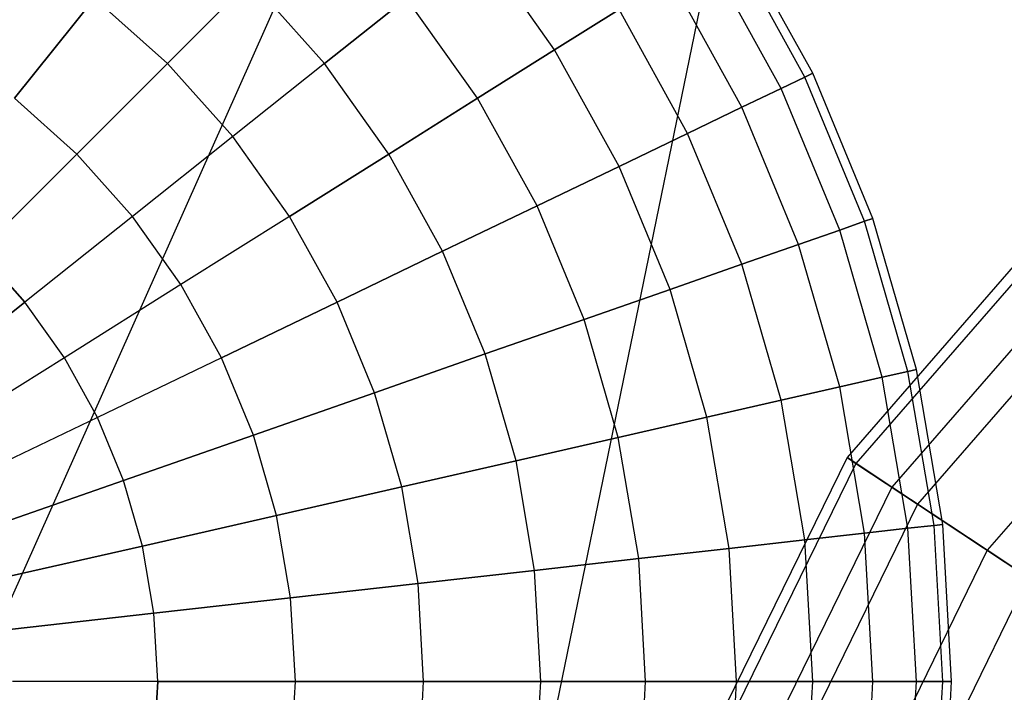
# Model space of a CAD drawing. Extents: x 0.2 to 44.2, y -21.9 to 24.
# Tile 30 of 239: x 16.2 to 21.8, y -14 to -10.2. Entities that reach past the tile are written whole.
import ezdxf

# ---------------------------------------------------------------- set-up
doc = ezdxf.new("R2010")
doc.units = 0
doc.header["$LTSCALE"] = 2.54
doc.layers.get('0').update_dxf_attribs({"color": 13, "linetype": 'CONTINUOUS'})

# ---------------------------------------------------------------- blocks, each defined once
blk = doc.blocks.new('KARO-10934_STL')
at = {"color": 0}
for p, q in [((15.3978, -15.2252, 125.8858), (22.1855, 0, 125.7675)), ((15.3978, -15.2252, 125.8858), (22.1855, 0, 125.7675)), ((22.1855, 0, 125.7675), (18.8294, -16.3284, 125.8858)), ((22.1855, 0, 125.7675), (18.8294, -16.3284, 125.8858))]:
    blk.add_line(p, q, dxfattribs=at)
blk = doc.blocks.new('GRUPUJ_1')
at = {"color": 0}
for p, q in [((20.5322, 11.4711, 10.9413), (20.0982, 12.2563, 10.9413)), ((20.5322, 11.4711, 10.9413), (20.0982, 12.2563, 10.9413)), ((19.06, 11.6039, 15.1975), (18.6204, 12.2234, 15.1975)), ((19.06, 11.6039, 6.685), (18.6204, 12.2234, 6.685)), ((19.06, 11.6039, 6.685), (18.6204, 12.2234, 6.685)), ((19.06, 11.6039, 15.1975), (18.6204, 12.2234, 15.1975)), ((20.4869, 11.4492, 10.0456), (20.0556, 12.2295, 10.0456)), ((20.4869, 11.4492, 10.0456), (20.0556, 12.2295, 10.0456)), ((20.4869, 11.4492, 11.837), (20.0556, 12.2295, 11.837)), ((20.4869, 11.4492, 11.837), (20.0556, 12.2295, 11.837)), ((20.3515, 11.384, 9.1611), (19.9284, 12.1495, 9.1611)), ((20.3515, 11.384, 9.1611), (19.9284, 12.1495, 9.1611)), ((20.3515, 11.384, 12.7214), (19.9284, 12.1495, 12.7214)), ((20.3515, 11.384, 12.7214), (19.9284, 12.1495, 12.7214)), ((17.3244, 12, 16.5981), (16.8514, 11.527, 17.1959)), ((17.3244, 12, 16.5981), (16.8514, 11.527, 17.1959)), ((17.3244, 12, 5.2844), (16.8514, 11.527, 4.6866)), ((17.3244, 12, 5.2844), (16.8514, 11.527, 4.6866)), ((17.7471, 11.527, 16.5981), (17.3244, 12, 16.5981)), ((17.7471, 11.527, 5.2844), (17.3244, 12, 5.2844)), ((17.7471, 11.527, 5.2844), (17.3244, 12, 5.2844)), ((17.7471, 11.527, 16.5981), (17.3244, 12, 16.5981)), ((20.1277, 11.2763, 8.299), (19.7181, 12.0174, 8.299)), ((20.1277, 11.2763, 13.5835), (19.7181, 12.0174, 13.5835)), ((20.1277, 11.2763, 13.5835), (19.7181, 12.0174, 13.5835)), ((20.1277, 11.2763, 8.299), (19.7181, 12.0174, 8.299)), ((15.9782, 11.3277, 17.7151), (16.4343, 11.8997, 17.1959)), ((15.9782, 11.3277, 17.7151), (16.4343, 11.8997, 17.1959)), ((16.4343, 11.8997, 4.6866), (15.9782, 11.3277, 4.1675)), ((16.4343, 11.8997, 4.6866), (15.9782, 11.3277, 4.1675)), ((16.8514, 11.527, 17.1959), (16.4343, 11.8997, 17.1959)), ((16.8514, 11.527, 17.1959), (16.4343, 11.8997, 17.1959)), ((16.8514, 11.527, 4.6866), (16.4343, 11.8997, 4.6866)), ((16.8514, 11.527, 4.6866), (16.4343, 11.8997, 4.6866)), ((17.7471, 11.527, 16.5981), (18.2145, 11.8997, 15.9292)), ((18.2145, 11.8997, 5.9534), (17.7471, 11.527, 5.2844)), ((18.2145, 11.8997, 5.9534), (17.7471, 11.527, 5.2844)), ((17.7471, 11.527, 16.5981), (18.2145, 11.8997, 15.9292)), ((18.6204, 11.3277, 15.9292), (18.2145, 11.8997, 15.9292)), ((18.6204, 11.3277, 15.9292), (18.2145, 11.8997, 15.9292)), ((18.6204, 11.3277, 5.9534), (18.2145, 11.8997, 5.9534)), ((18.6204, 11.3277, 5.9534), (18.2145, 11.8997, 5.9534)), ((19.4274, 11.8348, 7.4702), (19.06, 11.6039, 6.685)), ((19.06, 11.6039, 15.1975), (19.4274, 11.8348, 14.4123)), ((19.4274, 11.8348, 7.4702), (19.06, 11.6039, 6.685)), ((19.06, 11.6039, 15.1975), (19.4274, 11.8348, 14.4123)), ((19.8184, 11.1273, 7.4702), (19.4274, 11.8348, 7.4702)), ((19.8184, 11.1273, 14.4123), (19.4274, 11.8348, 14.4123)), ((19.8184, 11.1273, 14.4123), (19.4274, 11.8348, 14.4123)), ((19.8184, 11.1273, 7.4702), (19.4274, 11.8348, 7.4702)), ((18.6204, 11.3277, 15.9292), (19.06, 11.6039, 15.1975)), ((19.06, 11.6039, 6.685), (18.6204, 11.3277, 5.9534)), ((19.06, 11.6039, 6.685), (18.6204, 11.3277, 5.9534)), ((18.6204, 11.3277, 15.9292), (19.06, 11.6039, 15.1975)), ((19.4274, 10.939, 6.685), (19.06, 11.6039, 6.685)), ((19.4274, 10.939, 6.685), (19.06, 11.6039, 6.685)), ((19.4274, 10.939, 15.1975), (19.06, 11.6039, 15.1975)), ((19.4274, 10.939, 15.1975), (19.06, 11.6039, 15.1975)), ((16.8514, 11.527, 17.1959), (16.3341, 11.0096, 17.7151)), ((16.8514, 11.527, 17.1959), (16.3341, 11.0096, 17.7151)), ((16.8514, 11.527, 4.6866), (16.3341, 11.0096, 4.1675)), ((16.8514, 11.527, 4.6866), (16.3341, 11.0096, 4.1675)), ((17.2241, 11.1099, 17.1959), (16.8514, 11.527, 17.1959)), ((17.2241, 11.1099, 17.1959), (16.8514, 11.527, 17.1959)), ((17.2241, 11.1099, 4.6866), (16.8514, 11.527, 4.6866)), ((17.2241, 11.1099, 4.6866), (16.8514, 11.527, 4.6866)), ((17.7471, 11.527, 16.5981), (17.2241, 11.1099, 17.1959)), ((17.7471, 11.527, 5.2844), (17.2241, 11.1099, 4.6866)), ((17.7471, 11.527, 5.2844), (17.2241, 11.1099, 4.6866)), ((17.7471, 11.527, 16.5981), (17.2241, 11.1099, 17.1959)), ((18.1142, 11.0096, 16.5981), (17.7471, 11.527, 16.5981)), ((18.1142, 11.0096, 5.2844), (17.7471, 11.527, 5.2844)), ((18.1142, 11.0096, 5.2844), (17.7471, 11.527, 5.2844)), ((18.1142, 11.0096, 16.5981), (17.7471, 11.527, 16.5981)), ((20.5322, 11.4711, 10.9413), (20.4869, 11.4492, 10.0456)), ((20.4869, 11.4492, 11.837), (20.5322, 11.4711, 10.9413)), ((20.5322, 11.4711, 10.9413), (20.4869, 11.4492, 10.0456)), ((20.4869, 11.4492, 11.837), (20.5322, 11.4711, 10.9413)), ((20.8755, 10.6422, 10.9413), (20.5322, 11.4711, 10.9413)), ((20.8755, 10.6422, 10.9413), (20.5322, 11.4711, 10.9413)), ((20.4869, 11.4492, 10.0456), (20.3515, 11.384, 9.1611)), ((20.3515, 11.384, 12.7214), (20.4869, 11.4492, 11.837)), ((20.4869, 11.4492, 10.0456), (20.3515, 11.384, 9.1611)), ((20.3515, 11.384, 12.7214), (20.4869, 11.4492, 11.837)), ((20.828, 10.6256, 10.0456), (20.4869, 11.4492, 10.0456)), ((20.828, 10.6256, 11.837), (20.4869, 11.4492, 11.837)), ((20.828, 10.6256, 10.0456), (20.4869, 11.4492, 10.0456)), ((20.828, 10.6256, 11.837), (20.4869, 11.4492, 11.837)), ((20.3515, 11.384, 9.1611), (20.1277, 11.2763, 8.299)), ((20.1277, 11.2763, 13.5835), (20.3515, 11.384, 12.7214)), ((20.3515, 11.384, 9.1611), (20.1277, 11.2763, 8.299)), ((20.1277, 11.2763, 13.5835), (20.3515, 11.384, 12.7214)), ((20.6862, 10.576, 12.7214), (20.3515, 11.384, 12.7214)), ((20.6862, 10.576, 9.1611), (20.3515, 11.384, 9.1611)), ((20.6862, 10.576, 9.1611), (20.3515, 11.384, 9.1611)), ((20.6862, 10.576, 12.7214), (20.3515, 11.384, 12.7214)), ((15.9782, 11.3277, 17.7151), (16.3341, 11.0096, 17.7151)), ((15.9782, 11.3277, 17.7151), (16.3341, 11.0096, 17.7151)), ((16.3341, 11.0096, 4.1675), (15.9782, 11.3277, 4.1675)), ((16.3341, 11.0096, 4.1675), (15.9782, 11.3277, 4.1675)), ((18.1142, 11.0096, 16.5981), (18.6204, 11.3277, 15.9292)), ((18.6204, 11.3277, 5.9534), (18.1142, 11.0096, 5.2844)), ((18.1142, 11.0096, 16.5981), (18.6204, 11.3277, 15.9292)), ((18.6204, 11.3277, 5.9534), (18.1142, 11.0096, 5.2844)), ((18.9597, 10.7138, 5.9534), (18.6204, 11.3277, 5.9534)), ((18.9597, 10.7138, 15.9292), (18.6204, 11.3277, 15.9292)), ((18.9597, 10.7138, 15.9292), (18.6204, 11.3277, 15.9292)), ((18.9597, 10.7138, 5.9534), (18.6204, 11.3277, 5.9534)), ((19.8184, 11.1273, 14.4123), (20.1277, 11.2763, 13.5835)), ((20.1277, 11.2763, 8.299), (19.8184, 11.1273, 7.4702)), ((20.1277, 11.2763, 8.299), (19.8184, 11.1273, 7.4702)), ((19.8184, 11.1273, 14.4123), (20.1277, 11.2763, 13.5835)), ((20.4518, 10.494, 8.299), (20.1277, 11.2763, 8.299)), ((20.4518, 10.494, 8.299), (20.1277, 11.2763, 8.299)), ((20.4518, 10.494, 13.5835), (20.1277, 11.2763, 13.5835)), ((20.4518, 10.494, 13.5835), (20.1277, 11.2763, 13.5835)), ((19.8184, 11.1273, 7.4702), (19.4274, 10.939, 6.685)), ((19.4274, 10.939, 15.1975), (19.8184, 11.1273, 14.4123)), ((19.8184, 11.1273, 7.4702), (19.4274, 10.939, 6.685)), ((19.4274, 10.939, 15.1975), (19.8184, 11.1273, 14.4123)), ((20.1277, 10.3806, 7.4702), (19.8184, 11.1273, 7.4702)), ((20.1277, 10.3806, 7.4702), (19.8184, 11.1273, 7.4702)), ((20.1277, 10.3806, 14.4123), (19.8184, 11.1273, 14.4123)), ((20.1277, 10.3806, 14.4123), (19.8184, 11.1273, 14.4123)), ((17.2241, 11.1099, 17.1959), (16.6521, 10.6537, 17.7151)), ((17.2241, 11.1099, 17.1959), (16.6521, 10.6537, 17.7151)), ((17.2241, 11.1099, 4.6866), (16.6521, 10.6537, 4.1675)), ((17.2241, 11.1099, 4.6866), (16.6521, 10.6537, 4.1675)), ((17.5478, 10.6537, 17.1959), (17.2241, 11.1099, 17.1959)), ((17.5478, 10.6537, 4.6866), (17.2241, 11.1099, 4.6866)), ((17.5478, 10.6537, 4.6866), (17.2241, 11.1099, 4.6866)), ((17.5478, 10.6537, 17.1959), (17.2241, 11.1099, 17.1959)), ((15.7788, 10.4544, 18.149), (16.3341, 11.0096, 17.7151)), ((15.7788, 10.4544, 18.149), (16.3341, 11.0096, 17.7151)), ((16.3341, 11.0096, 4.1675), (15.7788, 10.4544, 3.7335)), ((16.3341, 11.0096, 4.1675), (15.7788, 10.4544, 3.7335)), ((16.6521, 10.6537, 17.7151), (16.3341, 11.0096, 17.7151)), ((16.6521, 10.6537, 17.7151), (16.3341, 11.0096, 17.7151)), ((16.6521, 10.6537, 4.1675), (16.3341, 11.0096, 4.1675)), ((16.6521, 10.6537, 4.1675), (16.3341, 11.0096, 4.1675)), ((18.1142, 11.0096, 5.2844), (17.5478, 10.6537, 4.6866)), ((17.5478, 10.6537, 17.1959), (18.1142, 11.0096, 16.5981)), ((18.1142, 11.0096, 5.2844), (17.5478, 10.6537, 4.6866)), ((17.5478, 10.6537, 17.1959), (18.1142, 11.0096, 16.5981)), ((18.4211, 10.4544, 16.5981), (18.1142, 11.0096, 16.5981)), ((18.4211, 10.4544, 16.5981), (18.1142, 11.0096, 16.5981)), ((18.4211, 10.4544, 5.2844), (18.1142, 11.0096, 5.2844)), ((18.4211, 10.4544, 5.2844), (18.1142, 11.0096, 5.2844)), ((19.4274, 10.939, 6.685), (18.9597, 10.7138, 5.9534)), ((18.9597, 10.7138, 15.9292), (19.4274, 10.939, 15.1975)), ((18.9597, 10.7138, 15.9292), (19.4274, 10.939, 15.1975)), ((19.4274, 10.939, 6.685), (18.9597, 10.7138, 5.9534)), ((19.7181, 10.2372, 15.1975), (19.4274, 10.939, 15.1975)), ((19.7181, 10.2372, 6.685), (19.4274, 10.939, 6.685)), ((19.7181, 10.2372, 6.685), (19.4274, 10.939, 6.685)), ((19.7181, 10.2372, 15.1975), (19.4274, 10.939, 15.1975)), ((18.4211, 10.4544, 16.5981), (18.9597, 10.7138, 15.9292)), ((18.4211, 10.4544, 16.5981), (18.9597, 10.7138, 15.9292)), ((18.9597, 10.7138, 5.9534), (18.4211, 10.4544, 5.2844)), ((18.9597, 10.7138, 5.9534), (18.4211, 10.4544, 5.2844)), ((19.2281, 10.0658, 15.9292), (18.9597, 10.7138, 15.9292)), ((19.2281, 10.0658, 15.9292), (18.9597, 10.7138, 15.9292)), ((19.2281, 10.0658, 5.9534), (18.9597, 10.7138, 5.9534)), ((19.2281, 10.0658, 5.9534), (18.9597, 10.7138, 5.9534)), ((16.6521, 10.6537, 17.7151), (16.0382, 10.1642, 18.149)), ((16.6521, 10.6537, 17.7151), (16.0382, 10.1642, 18.149)), ((16.6521, 10.6537, 4.1675), (16.0382, 10.1642, 3.7335)), ((16.6521, 10.6537, 4.1675), (16.0382, 10.1642, 3.7335)), ((16.9283, 10.2645, 17.7151), (16.6521, 10.6537, 17.7151)), ((16.9283, 10.2645, 17.7151), (16.6521, 10.6537, 17.7151)), ((16.9283, 10.2645, 4.1675), (16.6521, 10.6537, 4.1675)), ((16.9283, 10.2645, 4.1675), (16.6521, 10.6537, 4.1675)), ((17.5478, 10.6537, 17.1959), (16.9283, 10.2645, 17.7151)), ((17.5478, 10.6537, 4.6866), (16.9283, 10.2645, 4.1675)), ((17.5478, 10.6537, 4.6866), (16.9283, 10.2645, 4.1675)), ((17.5478, 10.6537, 17.1959), (16.9283, 10.2645, 17.7151)), ((17.8184, 10.1642, 17.1959), (17.5478, 10.6537, 17.1959)), ((17.8184, 10.1642, 4.6866), (17.5478, 10.6537, 4.6866)), ((17.8184, 10.1642, 4.6866), (17.5478, 10.6537, 4.6866)), ((17.8184, 10.1642, 17.1959), (17.5478, 10.6537, 17.1959)), ((20.6862, 10.576, 12.7214), (20.828, 10.6256, 11.837)), ((20.828, 10.6256, 10.0456), (20.6862, 10.576, 9.1611)), ((20.828, 10.6256, 10.0456), (20.6862, 10.576, 9.1611)), ((20.6862, 10.576, 12.7214), (20.828, 10.6256, 11.837)), ((20.8755, 10.6422, 10.9413), (20.828, 10.6256, 10.0456)), ((20.828, 10.6256, 11.837), (20.8755, 10.6422, 10.9413)), ((20.828, 10.6256, 11.837), (20.8755, 10.6422, 10.9413)), ((20.8755, 10.6422, 10.9413), (20.828, 10.6256, 10.0456)), ((21.0748, 9.769, 10.0456), (20.828, 10.6256, 10.0456)), ((21.0748, 9.769, 11.837), (20.828, 10.6256, 11.837)), ((21.0748, 9.769, 11.837), (20.828, 10.6256, 11.837)), ((21.0748, 9.769, 10.0456), (20.828, 10.6256, 10.0456)), ((21.1239, 9.7802, 10.9413), (20.8755, 10.6422, 10.9413)), ((21.1239, 9.7802, 10.9413), (20.8755, 10.6422, 10.9413)), ((20.6862, 10.576, 9.1611), (20.4518, 10.494, 8.299)), ((20.4518, 10.494, 13.5835), (20.6862, 10.576, 12.7214)), ((20.4518, 10.494, 13.5835), (20.6862, 10.576, 12.7214)), ((20.6862, 10.576, 9.1611), (20.4518, 10.494, 8.299)), ((20.9283, 9.7355, 12.7214), (20.6862, 10.576, 12.7214)), ((20.9283, 9.7355, 9.1611), (20.6862, 10.576, 9.1611)), ((20.9283, 9.7355, 12.7214), (20.6862, 10.576, 12.7214)), ((20.9283, 9.7355, 9.1611), (20.6862, 10.576, 9.1611)), ((15.7788, 10.4544, 18.149), (16.0382, 10.1642, 18.149)), ((15.7788, 10.4544, 18.149), (16.0382, 10.1642, 18.149)), ((16.0382, 10.1642, 3.7335), (15.7788, 10.4544, 3.7335)), ((16.0382, 10.1642, 3.7335), (15.7788, 10.4544, 3.7335)), ((17.8184, 10.1642, 17.1959), (18.4211, 10.4544, 16.5981)), ((18.4211, 10.4544, 5.2844), (17.8184, 10.1642, 4.6866)), ((18.4211, 10.4544, 5.2844), (17.8184, 10.1642, 4.6866)), ((17.8184, 10.1642, 17.1959), (18.4211, 10.4544, 16.5981)), ((18.6638, 9.8683, 16.5981), (18.4211, 10.4544, 16.5981)), ((18.6638, 9.8683, 5.2844), (18.4211, 10.4544, 5.2844)), ((18.6638, 9.8683, 5.2844), (18.4211, 10.4544, 5.2844)), ((18.6638, 9.8683, 16.5981), (18.4211, 10.4544, 16.5981)), ((20.4518, 10.494, 8.299), (20.1277, 10.3806, 7.4702)), ((20.1277, 10.3806, 14.4123), (20.4518, 10.494, 13.5835)), ((20.1277, 10.3806, 14.4123), (20.4518, 10.494, 13.5835)), ((20.4518, 10.494, 8.299), (20.1277, 10.3806, 7.4702)), ((20.6862, 9.6803, 13.5835), (20.4518, 10.494, 13.5835)), ((20.6862, 9.6803, 13.5835), (20.4518, 10.494, 13.5835)), ((20.6862, 9.6803, 8.299), (20.4518, 10.494, 8.299)), ((20.6862, 9.6803, 8.299), (20.4518, 10.494, 8.299)), ((21.7526, 10.4546, 33.9987), (20.7279, 9.2772, 33.9987)), ((21.7526, 10.4546, 33.9987), (20.7279, 9.2772, 33.9987)), ((21.7921, 10.4098, 35.4808), (20.7777, 9.2442, 35.4808)), ((21.7921, 10.4098, 35.4808), (20.7777, 9.2442, 35.4808)), ((20.1277, 10.3806, 7.4702), (19.7181, 10.2372, 6.685)), ((19.7181, 10.2372, 15.1975), (20.1277, 10.3806, 14.4123)), ((19.7181, 10.2372, 15.1975), (20.1277, 10.3806, 14.4123)), ((20.1277, 10.3806, 7.4702), (19.7181, 10.2372, 6.685)), ((20.3515, 9.6039, 14.4123), (20.1277, 10.3806, 14.4123)), ((20.3515, 9.6039, 14.4123), (20.1277, 10.3806, 14.4123)), ((20.3515, 9.6039, 7.4702), (20.1277, 10.3806, 7.4702)), ((20.3515, 9.6039, 7.4702), (20.1277, 10.3806, 7.4702)), ((16.9283, 10.2645, 17.7151), (16.2635, 9.8467, 18.149)), ((16.9283, 10.2645, 17.7151), (16.2635, 9.8467, 18.149)), ((16.9283, 10.2645, 4.1675), (16.2635, 9.8467, 3.7335)), ((16.9283, 10.2645, 4.1675), (16.2635, 9.8467, 3.7335)), ((17.1592, 9.8467, 17.7151), (16.9283, 10.2645, 17.7151)), ((17.1592, 9.8467, 4.1675), (16.9283, 10.2645, 4.1675)), ((17.1592, 9.8467, 4.1675), (16.9283, 10.2645, 4.1675)), ((17.1592, 9.8467, 17.7151), (16.9283, 10.2645, 17.7151)), ((19.2281, 10.0658, 15.9292), (19.7181, 10.2372, 15.1975)), ((19.7181, 10.2372, 6.685), (19.2281, 10.0658, 5.9534)), ((19.2281, 10.0658, 15.9292), (19.7181, 10.2372, 15.1975)), ((19.7181, 10.2372, 6.685), (19.2281, 10.0658, 5.9534)), ((19.9284, 9.5073, 15.1975), (19.7181, 10.2372, 15.1975)), ((19.9284, 9.5073, 6.685), (19.7181, 10.2372, 6.685)), ((19.9284, 9.5073, 15.1975), (19.7181, 10.2372, 15.1975)), ((19.9284, 9.5073, 6.685), (19.7181, 10.2372, 6.685)), ((21.955, 10.2255, 32.5472), (20.9828, 9.1083, 32.5472)), ((21.955, 10.2255, 32.5472), (20.9828, 9.1083, 32.5472)), ((15.3902, 9.6474, 18.4923), (16.0382, 10.1642, 18.149)), ((15.3902, 9.6474, 18.4923), (16.0382, 10.1642, 18.149)), ((16.0382, 10.1642, 3.7335), (15.3902, 9.6474, 3.3902)), ((16.0382, 10.1642, 3.7335), (15.3902, 9.6474, 3.3902)), ((16.2635, 9.8467, 18.149), (16.0382, 10.1642, 18.149)), ((16.2635, 9.8467, 18.149), (16.0382, 10.1642, 18.149)), ((16.2635, 9.8467, 3.7335), (16.0382, 10.1642, 3.7335)), ((16.2635, 9.8467, 3.7335), (16.0382, 10.1642, 3.7335)), ((17.1592, 9.8467, 17.7151), (17.8184, 10.1642, 17.1959)), ((17.8184, 10.1642, 4.6866), (17.1592, 9.8467, 4.1675)), ((17.8184, 10.1642, 4.6866), (17.1592, 9.8467, 4.1675)), ((17.1592, 9.8467, 17.7151), (17.8184, 10.1642, 17.1959)), ((18.0324, 9.6474, 17.1959), (17.8184, 10.1642, 17.1959)), ((18.0324, 9.6474, 4.6866), (17.8184, 10.1642, 4.6866)), ((18.0324, 9.6474, 17.1959), (17.8184, 10.1642, 17.1959)), ((18.0324, 9.6474, 4.6866), (17.8184, 10.1642, 4.6866)), ((18.6638, 9.8683, 16.5981), (19.2281, 10.0658, 15.9292)), ((19.2281, 10.0658, 5.9534), (18.6638, 9.8683, 5.2844)), ((18.6638, 9.8683, 16.5981), (19.2281, 10.0658, 15.9292)), ((19.2281, 10.0658, 5.9534), (18.6638, 9.8683, 5.2844)), ((19.4223, 9.3918, 15.9292), (19.2281, 10.0658, 15.9292)), ((19.4223, 9.3918, 15.9292), (19.2281, 10.0658, 15.9292)), ((19.4223, 9.3918, 5.9534), (19.2281, 10.0658, 5.9534)), ((19.4223, 9.3918, 5.9534), (19.2281, 10.0658, 5.9534)), ((22.0713, 10.094, 36.903), (21.1291, 9.0113, 36.903)), ((22.0713, 10.094, 36.903), (21.1291, 9.0113, 36.903)), ((16.2635, 9.8467, 18.149), (15.5617, 9.4058, 18.4923)), ((16.2635, 9.8467, 18.149), (15.5617, 9.4058, 18.4923)), ((16.2635, 9.8467, 3.7335), (15.5617, 9.4058, 3.3902)), ((16.2635, 9.8467, 3.7335), (15.5617, 9.4058, 3.3902)), ((16.4518, 9.506, 18.149), (16.2635, 9.8467, 18.149)), ((16.4518, 9.506, 18.149), (16.2635, 9.8467, 18.149)), ((16.4518, 9.506, 3.7335), (16.2635, 9.8467, 3.7335)), ((16.4518, 9.506, 3.7335), (16.2635, 9.8467, 3.7335)), ((17.1592, 9.8467, 17.7151), (16.4518, 9.506, 18.149)), ((17.1592, 9.8467, 4.1675), (16.4518, 9.506, 3.7335)), ((17.1592, 9.8467, 4.1675), (16.4518, 9.506, 3.7335)), ((17.1592, 9.8467, 17.7151), (16.4518, 9.506, 18.149)), ((17.3418, 9.4058, 17.7151), (17.1592, 9.8467, 17.7151)), ((17.3418, 9.4058, 4.1675), (17.1592, 9.8467, 4.1675)), ((17.3418, 9.4058, 4.1675), (17.1592, 9.8467, 4.1675)), ((17.3418, 9.4058, 17.7151), (17.1592, 9.8467, 17.7151)), ((18.6638, 9.8683, 5.2844), (18.0324, 9.6474, 4.6866)), ((18.0324, 9.6474, 17.1959), (18.6638, 9.8683, 16.5981)), ((18.0324, 9.6474, 17.1959), (18.6638, 9.8683, 16.5981)), ((18.6638, 9.8683, 5.2844), (18.0324, 9.6474, 4.6866)), ((18.8395, 9.2588, 16.5981), (18.6638, 9.8683, 16.5981)), ((18.8395, 9.2588, 16.5981), (18.6638, 9.8683, 16.5981)), ((18.8395, 9.2588, 5.2844), (18.6638, 9.8683, 5.2844)), ((18.8395, 9.2588, 5.2844), (18.6638, 9.8683, 5.2844)), ((21.0748, 9.769, 10.0456), (21.1239, 9.7802, 10.9413)), ((21.1239, 9.7802, 10.9413), (21.0748, 9.769, 11.837)), ((21.1239, 9.7802, 10.9413), (21.0748, 9.769, 11.837)), ((21.0748, 9.769, 10.0456), (21.1239, 9.7802, 10.9413)), ((21.2741, 8.8957, 10.9413), (21.1239, 9.7802, 10.9413)), ((21.2741, 8.8957, 10.9413), (21.1239, 9.7802, 10.9413)), ((20.9283, 9.7355, 12.7214), (20.6862, 9.6803, 13.5835)), ((20.6862, 9.6803, 8.299), (20.9283, 9.7355, 9.1611)), ((20.9283, 9.7355, 12.7214), (20.6862, 9.6803, 13.5835)), ((20.6862, 9.6803, 8.299), (20.9283, 9.7355, 9.1611)), ((20.9283, 9.7355, 9.1611), (21.0748, 9.769, 10.0456)), ((21.0748, 9.769, 11.837), (20.9283, 9.7355, 12.7214)), ((20.9283, 9.7355, 9.1611), (21.0748, 9.769, 10.0456)), ((21.0748, 9.769, 11.837), (20.9283, 9.7355, 12.7214)), ((21.0748, 8.8733, 12.7214), (20.9283, 9.7355, 12.7214)), ((21.0748, 8.8733, 9.1611), (20.9283, 9.7355, 9.1611)), ((21.0748, 8.8733, 12.7214), (20.9283, 9.7355, 12.7214)), ((21.0748, 8.8733, 9.1611), (20.9283, 9.7355, 9.1611)), ((21.2241, 8.8901, 10.0456), (21.0748, 9.769, 10.0456)), ((21.2241, 8.8901, 11.837), (21.0748, 9.769, 11.837)), ((21.2241, 8.8901, 10.0456), (21.0748, 9.769, 10.0456)), ((21.2241, 8.8901, 11.837), (21.0748, 9.769, 11.837)), ((22.3871, 9.7366, 31.215), (21.5266, 8.7479, 31.215)), ((22.3871, 9.7366, 31.215), (21.5266, 8.7479, 31.215)), ((20.3515, 9.6039, 7.4702), (20.6862, 9.6803, 8.299)), ((20.6862, 9.6803, 13.5835), (20.3515, 9.6039, 14.4123)), ((20.6862, 9.6803, 13.5835), (20.3515, 9.6039, 14.4123)), ((20.3515, 9.6039, 7.4702), (20.6862, 9.6803, 8.299)), ((20.828, 8.8455, 13.5835), (20.6862, 9.6803, 13.5835)), ((20.828, 8.8455, 8.299), (20.6862, 9.6803, 8.299)), ((20.828, 8.8455, 13.5835), (20.6862, 9.6803, 13.5835)), ((20.828, 8.8455, 8.299), (20.6862, 9.6803, 8.299)), ((17.3418, 9.4058, 17.7151), (18.0324, 9.6474, 17.1959)), ((18.0324, 9.6474, 4.6866), (17.3418, 9.4058, 4.1675)), ((17.3418, 9.4058, 17.7151), (18.0324, 9.6474, 17.1959)), ((18.0324, 9.6474, 4.6866), (17.3418, 9.4058, 4.1675)), ((18.1873, 9.1099, 17.1959), (18.0324, 9.6474, 17.1959)), ((18.1873, 9.1099, 17.1959), (18.0324, 9.6474, 17.1959)), ((18.1873, 9.1099, 4.6866), (18.0324, 9.6474, 4.6866)), ((18.1873, 9.1099, 4.6866), (18.0324, 9.6474, 4.6866)), ((19.9284, 9.5073, 6.685), (20.3515, 9.6039, 7.4702)), ((20.3515, 9.6039, 14.4123), (19.9284, 9.5073, 15.1975)), ((20.3515, 9.6039, 14.4123), (19.9284, 9.5073, 15.1975)), ((19.9284, 9.5073, 6.685), (20.3515, 9.6039, 7.4702)), ((20.4869, 8.807, 7.4702), (20.3515, 9.6039, 7.4702)), ((20.4869, 8.807, 14.4123), (20.3515, 9.6039, 14.4123)), ((20.4869, 8.807, 7.4702), (20.3515, 9.6039, 7.4702)), ((20.4869, 8.807, 14.4123), (20.3515, 9.6039, 14.4123)), ((16.4518, 9.506, 18.149), (15.705, 9.1464, 18.4923)), ((16.4518, 9.506, 18.149), (15.705, 9.1464, 18.4923)), ((16.4518, 9.506, 3.7335), (15.705, 9.1464, 3.3902)), ((16.4518, 9.506, 3.7335), (15.705, 9.1464, 3.3902)), ((16.6007, 9.1464, 18.149), (16.4518, 9.506, 18.149)), ((16.6007, 9.1464, 3.7335), (16.4518, 9.506, 3.7335)), ((16.6007, 9.1464, 3.7335), (16.4518, 9.506, 3.7335)), ((16.6007, 9.1464, 18.149), (16.4518, 9.506, 18.149)), ((19.4223, 9.3918, 5.9534), (19.9284, 9.5073, 6.685)), ((19.9284, 9.5073, 15.1975), (19.4223, 9.3918, 15.9292)), ((19.9284, 9.5073, 15.1975), (19.4223, 9.3918, 15.9292)), ((19.4223, 9.3918, 5.9534), (19.9284, 9.5073, 6.685)), ((20.0556, 8.7584, 6.685), (19.9284, 9.5073, 6.685)), ((20.0556, 8.7584, 6.685), (19.9284, 9.5073, 6.685)), ((20.0556, 8.7584, 15.1975), (19.9284, 9.5073, 15.1975)), ((20.0556, 8.7584, 15.1975), (19.9284, 9.5073, 15.1975)), ((17.3418, 9.4058, 4.1675), (16.6007, 9.1464, 3.7335)), ((16.6007, 9.1464, 18.149), (17.3418, 9.4058, 17.7151)), ((16.6007, 9.1464, 18.149), (17.3418, 9.4058, 17.7151)), ((17.3418, 9.4058, 4.1675), (16.6007, 9.1464, 3.7335)), ((17.474, 8.9471, 17.7151), (17.3418, 9.4058, 17.7151)), ((17.474, 8.9471, 17.7151), (17.3418, 9.4058, 17.7151)), ((17.474, 8.9471, 4.1675), (17.3418, 9.4058, 4.1675)), ((17.474, 8.9471, 4.1675), (17.3418, 9.4058, 4.1675)), ((18.8395, 9.2588, 5.2844), (19.4223, 9.3918, 5.9534)), ((19.4223, 9.3918, 15.9292), (18.8395, 9.2588, 16.5981)), ((19.4223, 9.3918, 15.9292), (18.8395, 9.2588, 16.5981)), ((18.8395, 9.2588, 5.2844), (19.4223, 9.3918, 5.9534)), ((19.5398, 8.7003, 5.9534), (19.4223, 9.3918, 5.9534)), ((19.5398, 8.7003, 5.9534), (19.4223, 9.3918, 5.9534)), ((19.5398, 8.7003, 15.9292), (19.4223, 9.3918, 15.9292)), ((19.5398, 8.7003, 15.9292), (19.4223, 9.3918, 15.9292)), ((20.7279, 9.2772, 33.9987), (20.0429, 7.8747, 33.9987)), ((20.7279, 9.2772, 33.9987), (20.0429, 7.8747, 33.9987)), ((20.7279, 9.2772, 33.9987), (20.7777, 9.2442, 35.4808)), ((20.7279, 9.2772, 33.9987), (20.7777, 9.2442, 35.4808)), ((20.9828, 9.1083, 32.5472), (20.7279, 9.2772, 33.9987)), ((20.9828, 9.1083, 32.5472), (20.7279, 9.2772, 33.9987)), ((18.1873, 9.1099, 4.6866), (18.8395, 9.2588, 5.2844)), ((18.8395, 9.2588, 16.5981), (18.1873, 9.1099, 17.1959)), ((18.8395, 9.2588, 16.5981), (18.1873, 9.1099, 17.1959)), ((18.1873, 9.1099, 4.6866), (18.8395, 9.2588, 5.2844)), ((18.9457, 8.6334, 5.2844), (18.8395, 9.2588, 5.2844)), ((18.9457, 8.6334, 16.5981), (18.8395, 9.2588, 16.5981)), ((18.9457, 8.6334, 5.2844), (18.8395, 9.2588, 5.2844)), ((18.9457, 8.6334, 16.5981), (18.8395, 9.2588, 16.5981)), ((20.7777, 9.2442, 35.4808), (20.0996, 7.8557, 35.4808)), ((20.7777, 9.2442, 35.4808), (20.0996, 7.8557, 35.4808)), ((20.7777, 9.2442, 35.4808), (21.1291, 9.0113, 36.903)), ((20.7777, 9.2442, 35.4808), (21.1291, 9.0113, 36.903)), ((15.8184, 8.8727, 18.4923), (16.6007, 9.1464, 18.149)), ((15.8184, 8.8727, 18.4923), (16.6007, 9.1464, 18.149)), ((16.6007, 9.1464, 3.7335), (15.8184, 8.8727, 3.3902)), ((16.6007, 9.1464, 3.7335), (15.8184, 8.8727, 3.3902)), ((16.7085, 8.7724, 18.149), (16.6007, 9.1464, 18.149)), ((16.7085, 8.7724, 18.149), (16.6007, 9.1464, 18.149)), ((16.7085, 8.7724, 3.7335), (16.6007, 9.1464, 3.7335)), ((16.7085, 8.7724, 3.7335), (16.6007, 9.1464, 3.7335)), ((18.1873, 9.1099, 17.1959), (17.474, 8.9471, 17.7151)), ((17.474, 8.9471, 4.1675), (18.1873, 9.1099, 4.6866)), ((18.1873, 9.1099, 17.1959), (17.474, 8.9471, 17.7151)), ((17.474, 8.9471, 4.1675), (18.1873, 9.1099, 4.6866)), ((18.281, 8.5585, 17.1959), (18.1873, 9.1099, 17.1959)), ((18.281, 8.5585, 4.6866), (18.1873, 9.1099, 4.6866)), ((18.281, 8.5585, 17.1959), (18.1873, 9.1099, 17.1959)), ((18.281, 8.5585, 4.6866), (18.1873, 9.1099, 4.6866)), ((20.9828, 9.1083, 32.5472), (20.3328, 7.7775, 32.5472)), ((20.9828, 9.1083, 32.5472), (20.3328, 7.7775, 32.5472)), ((21.5266, 8.7479, 31.215), (20.9828, 9.1083, 32.5472)), ((21.5266, 8.7479, 31.215), (20.9828, 9.1083, 32.5472)), ((21.1291, 9.0113, 36.903), (20.4992, 7.7217, 36.903)), ((21.1291, 9.0113, 36.903), (20.4992, 7.7217, 36.903)), ((21.1291, 9.0113, 36.903), (21.7606, 8.5929, 38.1783)), ((21.1291, 9.0113, 36.903), (21.7606, 8.5929, 38.1783)), ((16.7085, 8.7724, 3.7335), (17.474, 8.9471, 4.1675)), ((17.474, 8.9471, 17.7151), (16.7085, 8.7724, 18.149)), ((17.474, 8.9471, 17.7151), (16.7085, 8.7724, 18.149)), ((16.7085, 8.7724, 3.7335), (17.474, 8.9471, 4.1675)), ((17.5539, 8.4766, 17.7151), (17.474, 8.9471, 17.7151)), ((17.5539, 8.4766, 4.1675), (17.474, 8.9471, 4.1675)), ((17.5539, 8.4766, 4.1675), (17.474, 8.9471, 4.1675)), ((17.5539, 8.4766, 17.7151), (17.474, 8.9471, 17.7151)), ((21.2241, 8.8901, 11.837), (21.0748, 8.8733, 12.7214)), ((21.0748, 8.8733, 9.1611), (21.2241, 8.8901, 10.0456)), ((21.0748, 8.8733, 9.1611), (21.2241, 8.8901, 10.0456)), ((21.2241, 8.8901, 11.837), (21.0748, 8.8733, 12.7214)), ((21.2241, 8.8901, 10.0456), (21.2741, 8.8957, 10.9413)), ((21.2741, 8.8957, 10.9413), (21.2241, 8.8901, 11.837)), ((21.2241, 8.8901, 10.0456), (21.2741, 8.8957, 10.9413)), ((21.2741, 8.8957, 10.9413), (21.2241, 8.8901, 11.837)), ((21.2741, 8, 11.837), (21.2241, 8.8901, 11.837)), ((21.2741, 8, 10.0456), (21.2241, 8.8901, 10.0456)), ((21.2741, 8, 11.837), (21.2241, 8.8901, 11.837)), ((21.2741, 8, 10.0456), (21.2241, 8.8901, 10.0456)), ((21.3244, 8, 10.9413), (21.2741, 8.8957, 10.9413)), ((21.3244, 8, 10.9413), (21.2741, 8.8957, 10.9413)), ((20.4869, 8.807, 7.4702), (20.828, 8.8455, 8.299)), ((20.828, 8.8455, 13.5835), (20.4869, 8.807, 14.4123)), ((20.4869, 8.807, 7.4702), (20.828, 8.8455, 8.299)), ((20.828, 8.8455, 13.5835), (20.4869, 8.807, 14.4123)), ((21.0748, 8.8733, 12.7214), (20.828, 8.8455, 13.5835)), ((20.828, 8.8455, 8.299), (21.0748, 8.8733, 9.1611)), ((21.0748, 8.8733, 12.7214), (20.828, 8.8455, 13.5835)), ((20.828, 8.8455, 8.299), (21.0748, 8.8733, 9.1611)), ((20.8755, 8, 8.299), (20.828, 8.8455, 8.299)), ((20.8755, 8, 13.5835), (20.828, 8.8455, 13.5835)), ((20.8755, 8, 8.299), (20.828, 8.8455, 8.299)), ((20.8755, 8, 13.5835), (20.828, 8.8455, 13.5835)), ((21.1239, 8, 12.7214), (21.0748, 8.8733, 12.7214)), ((21.1239, 8, 12.7214), (21.0748, 8.8733, 12.7214)), ((21.1239, 8, 9.1611), (21.0748, 8.8733, 9.1611)), ((21.1239, 8, 9.1611), (21.0748, 8.8733, 9.1611)), ((16.7085, 8.7724, 18.149), (15.9004, 8.588, 18.4923)), ((16.7085, 8.7724, 18.149), (15.9004, 8.588, 18.4923)), ((15.9004, 8.588, 3.3902), (16.7085, 8.7724, 3.7335)), ((15.9004, 8.588, 3.3902), (16.7085, 8.7724, 3.7335)), ((16.7737, 8.3886, 18.149), (16.7085, 8.7724, 18.149)), ((16.7737, 8.3886, 3.7335), (16.7085, 8.7724, 3.7335)), ((16.7737, 8.3886, 18.149), (16.7085, 8.7724, 18.149)), ((16.7737, 8.3886, 3.7335), (16.7085, 8.7724, 3.7335)), ((20.4869, 8.807, 14.4123), (20.0556, 8.7584, 15.1975)), ((20.0556, 8.7584, 6.685), (20.4869, 8.807, 7.4702)), ((20.0556, 8.7584, 6.685), (20.4869, 8.807, 7.4702)), ((20.4869, 8.807, 14.4123), (20.0556, 8.7584, 15.1975)), ((20.5322, 8, 7.4702), (20.4869, 8.807, 7.4702)), ((20.5322, 8, 14.4123), (20.4869, 8.807, 14.4123)), ((20.5322, 8, 7.4702), (20.4869, 8.807, 7.4702)), ((20.5322, 8, 14.4123), (20.4869, 8.807, 14.4123)), ((20.0556, 8.7584, 15.1975), (19.5398, 8.7003, 15.9292)), ((19.5398, 8.7003, 5.9534), (20.0556, 8.7584, 6.685)), ((19.5398, 8.7003, 5.9534), (20.0556, 8.7584, 6.685)), ((20.0556, 8.7584, 15.1975), (19.5398, 8.7003, 15.9292)), ((20.0982, 8, 15.1975), (20.0556, 8.7584, 15.1975)), ((20.0982, 8, 15.1975), (20.0556, 8.7584, 15.1975)), ((20.0982, 8, 6.685), (20.0556, 8.7584, 6.685)), ((20.0982, 8, 6.685), (20.0556, 8.7584, 6.685)), ((21.5266, 8.7479, 31.215), (20.9514, 7.5701, 31.215)), ((21.5266, 8.7479, 31.215), (20.9514, 7.5701, 31.215)), ((22.3263, 8.2179, 30.0837), (21.5266, 8.7479, 31.215)), ((22.3263, 8.2179, 30.0837), (21.5266, 8.7479, 31.215)), ((19.5398, 8.7003, 15.9292), (18.9457, 8.6334, 16.5981)), ((18.9457, 8.6334, 5.2844), (19.5398, 8.7003, 5.9534)), ((18.9457, 8.6334, 5.2844), (19.5398, 8.7003, 5.9534)), ((19.5398, 8.7003, 15.9292), (18.9457, 8.6334, 16.5981)), ((19.5791, 8, 15.9292), (19.5398, 8.7003, 15.9292)), ((19.5791, 8, 15.9292), (19.5398, 8.7003, 15.9292)), ((19.5791, 8, 5.9534), (19.5398, 8.7003, 5.9534)), ((19.5791, 8, 5.9534), (19.5398, 8.7003, 5.9534)), ((18.9457, 8.6334, 16.5981), (18.281, 8.5585, 17.1959)), ((18.281, 8.5585, 4.6866), (18.9457, 8.6334, 5.2844)), ((18.281, 8.5585, 4.6866), (18.9457, 8.6334, 5.2844)), ((18.9457, 8.6334, 16.5981), (18.281, 8.5585, 17.1959)), ((18.9813, 8, 16.5981), (18.9457, 8.6334, 16.5981)), ((18.9813, 8, 16.5981), (18.9457, 8.6334, 16.5981)), ((18.9813, 8, 5.2844), (18.9457, 8.6334, 5.2844)), ((18.9813, 8, 5.2844), (18.9457, 8.6334, 5.2844)), ((18.281, 8.5585, 17.1959), (17.5539, 8.4766, 17.7151)), ((17.5539, 8.4766, 4.1675), (18.281, 8.5585, 4.6866)), ((18.281, 8.5585, 17.1959), (17.5539, 8.4766, 17.7151)), ((17.5539, 8.4766, 4.1675), (18.281, 8.5585, 4.6866)), ((18.3123, 8, 17.1959), (18.281, 8.5585, 17.1959)), ((18.3123, 8, 4.6866), (18.281, 8.5585, 4.6866)), ((18.3123, 8, 17.1959), (18.281, 8.5585, 17.1959)), ((18.3123, 8, 4.6866), (18.281, 8.5585, 4.6866)), ((21.7606, 8.5929, 38.1783), (21.2175, 7.4809, 38.1783)), ((21.7606, 8.5929, 38.1783), (21.2175, 7.4809, 38.1783)), ((17.5539, 8.4766, 17.7151), (16.7737, 8.3886, 18.149)), ((16.7737, 8.3886, 3.7335), (17.5539, 8.4766, 4.1675)), ((16.7737, 8.3886, 3.7335), (17.5539, 8.4766, 4.1675)), ((17.5539, 8.4766, 17.7151), (16.7737, 8.3886, 18.149)), ((17.5807, 8, 17.7151), (17.5539, 8.4766, 17.7151)), ((17.5807, 8, 17.7151), (17.5539, 8.4766, 17.7151)), ((17.5807, 8, 4.1675), (17.5539, 8.4766, 4.1675)), ((17.5807, 8, 4.1675), (17.5539, 8.4766, 4.1675)), ((16.7737, 8.3886, 18.149), (15.95, 8.2958, 18.4923)), ((15.95, 8.2958, 3.3902), (16.7737, 8.3886, 3.7335)), ((16.7737, 8.3886, 18.149), (15.95, 8.2958, 18.4923)), ((15.95, 8.2958, 3.3902), (16.7737, 8.3886, 3.7335)), ((16.7955, 8, 18.149), (16.7737, 8.3886, 18.149)), ((16.7955, 8, 18.149), (16.7737, 8.3886, 18.149)), ((16.7955, 8, 3.7335), (16.7737, 8.3886, 3.7335)), ((16.7955, 8, 3.7335), (16.7737, 8.3886, 3.7335)), ((16.7955, 8, 18.149), (15.9667, 8, 18.4923)), ((16.7955, 8, 18.149), (15.9667, 8, 18.4923)), ((16.7955, 8, 3.7335), (15.9667, 8, 3.3902)), ((16.7955, 8, 3.7335), (15.9667, 8, 3.3902)), ((16.7955, 8, 3.7335), (16.7737, 7.6114, 3.7335)), ((16.7737, 7.6114, 18.149), (16.7955, 8, 18.149)), ((16.7737, 7.6114, 18.149), (16.7955, 8, 18.149)), ((16.7955, 8, 3.7335), (16.7737, 7.6114, 3.7335)), ((16.7955, 8, 3.7335), (17.5807, 8, 4.1675)), ((17.5807, 8, 17.7151), (16.7955, 8, 18.149)), ((17.5807, 8, 17.7151), (16.7955, 8, 18.149)), ((16.7955, 8, 3.7335), (17.5807, 8, 4.1675)), ((17.5539, 7.5235, 4.1675), (17.5807, 8, 4.1675)), ((17.5539, 7.5235, 17.7151), (17.5807, 8, 17.7151)), ((17.5539, 7.5235, 17.7151), (17.5807, 8, 17.7151)), ((17.5539, 7.5235, 4.1675), (17.5807, 8, 4.1675)), ((18.3123, 8, 17.1959), (17.5807, 8, 17.7151)), ((18.3123, 8, 17.1959), (17.5807, 8, 17.7151)), ((17.5807, 8, 4.1675), (18.3123, 8, 4.6866)), ((17.5807, 8, 4.1675), (18.3123, 8, 4.6866)), ((18.281, 7.4415, 17.1959), (18.3123, 8, 17.1959)), ((18.281, 7.4415, 4.6866), (18.3123, 8, 4.6866)), ((18.281, 7.4415, 17.1959), (18.3123, 8, 17.1959)), ((18.281, 7.4415, 4.6866), (18.3123, 8, 4.6866)), ((18.9813, 8, 16.5981), (18.3123, 8, 17.1959)), ((18.3123, 8, 4.6866), (18.9813, 8, 5.2844)), ((18.9813, 8, 16.5981), (18.3123, 8, 17.1959)), ((18.3123, 8, 4.6866), (18.9813, 8, 5.2844)), ((18.9457, 7.3666, 16.5981), (18.9813, 8, 16.5981)), ((18.9457, 7.3666, 16.5981), (18.9813, 8, 16.5981)), ((18.9457, 7.3666, 5.2844), (18.9813, 8, 5.2844)), ((18.9457, 7.3666, 5.2844), (18.9813, 8, 5.2844)), ((19.5791, 8, 15.9292), (18.9813, 8, 16.5981)), ((18.9813, 8, 5.2844), (19.5791, 8, 5.9534)), ((19.5791, 8, 15.9292), (18.9813, 8, 16.5981)), ((18.9813, 8, 5.2844), (19.5791, 8, 5.9534)), ((19.5398, 7.2997, 15.9292), (19.5791, 8, 15.9292)), ((19.5398, 7.2997, 15.9292), (19.5791, 8, 15.9292)), ((19.5398, 7.2997, 5.9534), (19.5791, 8, 5.9534)), ((19.5398, 7.2997, 5.9534), (19.5791, 8, 5.9534)), ((20.0982, 8, 15.1975), (19.5791, 8, 15.9292)), ((19.5791, 8, 5.9534), (20.0982, 8, 6.685)), ((20.0982, 8, 15.1975), (19.5791, 8, 15.9292)), ((19.5791, 8, 5.9534), (20.0982, 8, 6.685)), ((20.0556, 7.2416, 15.1975), (20.0982, 8, 15.1975)), ((20.0556, 7.2416, 6.685), (20.0982, 8, 6.685)), ((20.0556, 7.2416, 15.1975), (20.0982, 8, 15.1975)), ((20.0556, 7.2416, 6.685), (20.0982, 8, 6.685)), ((20.0982, 8, 6.685), (20.5322, 8, 7.4702)), ((20.5322, 8, 14.4123), (20.0982, 8, 15.1975)), ((20.5322, 8, 14.4123), (20.0982, 8, 15.1975)), ((20.0982, 8, 6.685), (20.5322, 8, 7.4702)), ((20.4869, 7.193, 7.4702), (20.5322, 8, 7.4702)), ((20.4869, 7.193, 14.4123), (20.5322, 8, 14.4123)), ((20.4869, 7.193, 7.4702), (20.5322, 8, 7.4702)), ((20.4869, 7.193, 14.4123), (20.5322, 8, 14.4123)), ((20.5322, 8, 7.4702), (20.8755, 8, 8.299)), ((20.5322, 8, 7.4702), (20.8755, 8, 8.299)), ((20.8755, 8, 13.5835), (20.5322, 8, 14.4123)), ((20.8755, 8, 13.5835), (20.5322, 8, 14.4123)), ((20.828, 7.1545, 8.299), (20.8755, 8, 8.299)), ((20.828, 7.1545, 13.5835), (20.8755, 8, 13.5835)), ((20.828, 7.1545, 8.299), (20.8755, 8, 8.299)), ((20.828, 7.1545, 13.5835), (20.8755, 8, 13.5835)), ((20.8755, 8, 8.299), (21.1239, 8, 9.1611)), ((21.1239, 8, 12.7214), (20.8755, 8, 13.5835)), ((21.1239, 8, 12.7214), (20.8755, 8, 13.5835)), ((20.8755, 8, 8.299), (21.1239, 8, 9.1611)), ((21.0748, 7.1267, 12.7214), (21.1239, 8, 12.7214)), ((21.0748, 7.1267, 9.1611), (21.1239, 8, 9.1611)), ((21.0748, 7.1267, 9.1611), (21.1239, 8, 9.1611)), ((21.0748, 7.1267, 12.7214), (21.1239, 8, 12.7214)), ((21.2741, 8, 11.837), (21.1239, 8, 12.7214)), ((21.1239, 8, 9.1611), (21.2741, 8, 10.0456)), ((21.2741, 8, 11.837), (21.1239, 8, 12.7214)), ((21.1239, 8, 9.1611), (21.2741, 8, 10.0456)), ((21.2241, 7.1099, 11.837), (21.2741, 8, 11.837)), ((21.2241, 7.1099, 10.0456), (21.2741, 8, 10.0456)), ((21.2241, 7.1099, 10.0456), (21.2741, 8, 10.0456)), ((21.2241, 7.1099, 11.837), (21.2741, 8, 11.837)), ((21.2741, 7.1043, 10.9413), (21.3244, 8, 10.9413)), ((21.2741, 8, 10.0456), (21.3244, 8, 10.9413)), ((21.2741, 7.1043, 10.9413), (21.3244, 8, 10.9413)), ((21.3244, 8, 10.9413), (21.2741, 8, 11.837)), ((21.2741, 8, 10.0456), (21.3244, 8, 10.9413)), ((21.3244, 8, 10.9413), (21.2741, 8, 11.837))]:
    blk.add_line(p, q, dxfattribs=at)
blk = doc.blocks.new('GRUPUJ_3')
at = {"color": 0}
for name, p in [('GRUPUJ_1', (0, 0)), ('KARO-10934_STL', (-0.2222, 21.9402, -1.2505))]:
    blk.add_blockref(name, p, dxfattribs=at)

msp = doc.modelspace()

# ---------------------------------------------------------------- block references
at = {"color": 0}
msp.add_blockref('GRUPUJ_3', (0.2222, -21.9402, 1.2505), dxfattribs=at)

doc.saveas('drawing.dxf')
